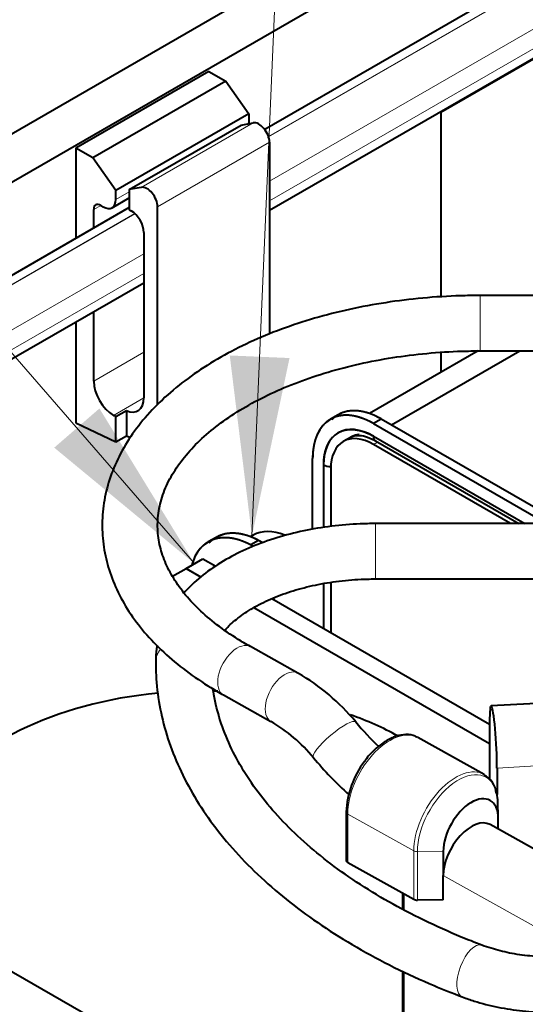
# Model space of a CAD drawing. Header units: millimetres. Extents: x 1 to 594, y -2 to 419.
# Tile 19 of 34: x 372 to 390, y 167 to 202. Entities that reach past the tile are written whole.
import ezdxf

# ---------------------------------------------------------------- set-up
doc = ezdxf.new("R2010")
doc.units = ezdxf.units.MM
for name, color, linetype in [('CABLAGGIO_2', 7, 'Continuous'), ('CB000604', 7, 'Continuous'), ('CN000588', 7, 'Continuous'), ('Default', 7, 'Continuous'), ('FS000018', 7, 'Continuous'), ('ME001043.02_REV.', 7, 'Continuous'), ('ME001044.02_REV.', 7, 'Continuous'), ('TO000152.00', 7, 'Continuous'), ('VI000358', 7, 'Continuous')]:
    doc.layers.add(name, color=color, linetype=linetype)

# ---------------------------------------------------------------- blocks, each defined once
blk = doc.blocks.new('SEANNOT_GROUP2')
at = {"layer": 'Default', "linetype": 'Continuous', "lineweight": 18}
blk.add_hatch(color=7, dxfattribs=at).paths.add_polyline_path([(379.07, 189.683), (379.853, 183.293), (381.184, 189.592)])
at = {"layer": 'Default', "color": 7, "linetype": 'Continuous', "lineweight": 18}
blk.add_lwpolyline([(381.835, 229.206), (379.853, 183.293)], dxfattribs=at)
blk = doc.blocks.new('SEANNOT_GROUP4')
at = {"layer": 'Default', "linetype": 'Continuous', "lineweight": 18}
blk.add_hatch(color=7, dxfattribs=at).paths.add_polyline_path([(372.861, 186.42), (377.821, 182.316), (374.46, 187.807)])
at = {"layer": 'Default', "color": 7, "linetype": 'Continuous', "lineweight": 18}
blk.add_lwpolyline([(352.488, 211.53), (377.821, 182.316)], dxfattribs=at)
blk = doc.blocks.new('SE1')
at = {"layer": 'CABLAGGIO_2', "color": 7, "linetype": 'Continuous', "lineweight": 40}
for p, q in [((411.154, 215.488), (380.308, 197.684)), ((380.476, 194.825), (411.669, 212.83)), ((375.515, 194.918), (357.042, 184.255)), ((357.212, 181.397), (376.031, 192.26))]:
    blk.add_line(p, q, dxfattribs=at)
at = {"layer": 'CABLAGGIO_2', "color": 7, "linetype": 'Continuous', "lineweight": 13}
for p, q in [((411.358, 215.277), (380.44, 197.432)), ((380.444, 197.422), (411.366, 215.27)), ((411.669, 213.857), (380.476, 195.852)), ((380.476, 195.154), (411.669, 213.16)), ((375.716, 194.705), (357.176, 184.003)), ((357.179, 183.994), (375.724, 194.698)), ((376.031, 193.286), (357.212, 182.424)), ((357.212, 181.727), (376.031, 192.589))]:
    blk.add_line(p, q, dxfattribs=at)
at = {"layer": 'CB000604', "color": 7, "linetype": 'Continuous', "lineweight": 40}
for p, q in [((393.193, 177.547), (388.315, 177.281)), ((388.26, 176.688), (388.26, 174.694)), ((388.523, 175.079), (388.523, 174.141))]:
    blk.add_line(p, q, dxfattribs=at)
at = {"layer": 'CB000604', "color": 7, "linetype": 'Continuous', "lineweight": 13}
blk.add_line((393.401, 175.345), (388.523, 175.079), dxfattribs=at)
at = {"layer": 'CB000604', "color": 7, "linetype": 'Continuous', "lineweight": 40}
blk.add_ellipse((388.391, 175.883), major_axis=(0.076, -1.398), ratio=0.076809, start_param=0.95322, end_param=4.094813, dxfattribs=at)
at = {"layer": 'CN000588', "color": 7, "linetype": 'Continuous', "lineweight": 40}
blk.add_line((383.79, 160.694), (371.119, 168.01), dxfattribs=at)
for start_param, end_param in [(1.520048, 1.535885), (1.733773, 3.926991), (0.808636, 1.022468)]:
    blk.add_ellipse((378.148, 172.068), major_axis=(9.94, 0), ratio=0.57735, start_param=start_param, end_param=end_param, dxfattribs=at)
at = {"layer": 'FS000018', "color": 7, "linetype": 'Continuous', "lineweight": 40}
for p, q in [((378.332, 199.733), (373.63, 197.018)), ((378.332, 199.733), (378.926, 199.39)), ((378.926, 199.39), (374.224, 196.675)), ((378.926, 199.39), (379.743, 198.233)), ((379.743, 198.233), (375.041, 195.518)), ((379.743, 198.233), (379.743, 197.919)), ((375.515, 195.554), (379.475, 197.84)), ((379.475, 197.84), (379.9, 197.919)), ((373.63, 197.018), (373.63, 193.83)), ((374.224, 196.675), (373.63, 197.018)), ((380.476, 197.229), (380.476, 190.437)), ((375.041, 195.518), (374.224, 196.675)), ((375.94, 195.633), (375.515, 195.554)), ((375.515, 195.554), (375.515, 194.844)), ((374.91, 194.915), (375.515, 195.264)), ((375.041, 195.204), (375.041, 195.518)), ((374.259, 194.193), (374.259, 194.855)), ((374.506, 194.997), (374.595, 194.946)), ((375.515, 194.844), (375.585, 194.803)), ((376.516, 187.932), (376.516, 194.943)), ((376.031, 194.032), (376.031, 188.182)), ((374.259, 188.773), (374.259, 191.237)), ((373.63, 190.874), (373.63, 187.302)), ((374.959, 187.563), (374.957, 187.564)), ((375.041, 187.521), (375.412, 187.736)), ((375.041, 186.63), (375.041, 187.521)), ((375.412, 187.736), (375.412, 186.844)), ((373.63, 187.302), (375.041, 186.63)), ((375.041, 186.63), (375.412, 186.844)), ((375.412, 186.844), (375.555, 186.776))]:
    blk.add_line(p, q, dxfattribs=at)
at = {"layer": 'FS000018', "color": 7, "linetype": 'Continuous', "lineweight": 13}
for p, q in [((375.94, 195.633), (379.9, 197.919)), ((379.743, 197.919), (379.67, 197.876)), ((376.516, 194.943), (380.476, 197.229)), ((375.515, 195.478), (375.041, 195.204)), ((374.259, 194.855), (374.506, 194.997)), ((376.031, 189.796), (374.259, 188.773)), ((374.957, 187.564), (376.031, 188.185)), ((376.031, 188.182), (374.959, 187.563))]:
    blk.add_line(p, q, dxfattribs=at)
at = {"layer": 'FS000018', "color": 7, "linetype": 'Continuous', "lineweight": 40}
for centre, major_axis, start_param, end_param in [((379.298, 198.175), (-0.315, 0.546), 3.871218, 3.927997), ((380.104, 197.443), (0.263, -0.455), 0.785398, 2.940634), ((376.145, 195.157), (0.262, -0.455), 0.785398, 2.940634), ((374.595, 195.46), (-0.315, 0.546), 2.356194, 3.927997), ((374.506, 194.712), (0.175, -0.303), 2.356194, 3.926991), ((375.585, 194.289), (0.315, -0.546), 0.785398, 2.356194), ((374.957, 188.37), (-0.494, 0.855), 0.785398, 2.356194), ((375.33, 188.586), (-0.495, 0.858), 2.473068, 3.926991), ((374.959, 188.372), (0.495, -0.858), -0.785398, -0.668524)]:
    blk.add_ellipse(centre, major_axis=major_axis, ratio=0.57735, start_param=start_param, end_param=end_param, dxfattribs=at)
at = {"layer": 'ME001043.02_REV.', "color": 7, "linetype": 'Continuous', "lineweight": 40}
for p, q in [((527.506, 287.677), (328.578, 172.825)), ((528.991, 286.819), (330.063, 171.968)), ((406.484, 209.8), (386.536, 198.283)), ((386.536, 198.283), (386.536, 191.753)), ((386.536, 189.789), (386.536, 189.084))]:
    blk.add_line(p, q, dxfattribs=at)
at = {"layer": 'ME001044.02_REV.', "color": 7, "linetype": 'Continuous', "lineweight": 40}
for p, q in [((377.524, 182.144), (378.118, 182.487)), ((378.118, 182.487), (378.578, 182.222)), ((377.041, 181.866), (377.524, 182.144)), ((377.524, 182.144), (378.056, 181.837)), ((380.563, 181.075), (388.26, 176.632)), ((379.925, 180.758), (388.26, 175.946))]:
    blk.add_line(p, q, dxfattribs=at)
at = {"layer": 'TO000152.00', "color": 7, "linetype": 'Continuous', "lineweight": 13}
for p, q in [((387.933, 191.806), (387.933, 189.846)), ((384.299, 186.619), (384.152, 186.534)), ((384.222, 183.733), (384.222, 181.773)), ((385.581, 172.147), (383.242, 173.451)), ((383.242, 173.451), (383.242, 171.737)), ((385.581, 170.432), (385.581, 172.147)), ((385.706, 172.118), (386.623, 172.128)), ((385.706, 172.118), (385.706, 170.404)), ((390.022, 169.375), (386.623, 171.27)), ((385.239, 170.623), (385.239, 170.058)), ((385.239, 167.862), (385.239, 162.783))]:
    blk.add_line(p, q, dxfattribs=at)
at = {"layer": 'TO000152.00', "color": 7, "linetype": 'Continuous', "lineweight": 40}
for p, q in [((390.126, 191.806), (387.933, 191.806)), ((387.854, 189.845), (384.013, 187.627)), ((384.793, 187.224), (389.335, 189.846)), ((384.793, 187.224), (389.335, 189.846)), ((387.933, 189.846), (390.126, 189.846)), ((382.908, 187.585), (382.632, 187.425)), ((384.429, 187.434), (384.152, 187.275)), ((384.429, 187.434), (384.152, 187.275)), ((384.152, 187.275), (390.286, 183.733)), ((384.152, 187.275), (390.286, 183.733)), ((390.84, 183.733), (384.429, 187.434)), ((390.84, 183.733), (384.429, 187.434)), ((384.152, 186.825), (389.507, 183.733)), ((384.152, 186.825), (389.507, 183.733)), ((383.337, 186.785), (383.085, 186.64)), ((389.004, 183.733), (384.152, 186.534)), ((384.226, 186.662), (389.299, 183.733)), ((382.002, 183.526), (382.002, 186.033)), ((382.002, 183.526), (382.002, 186.033)), ((382.392, 183.591), (382.392, 185.808)), ((382.392, 183.591), (382.392, 185.808)), ((382.643, 185.663), (382.643, 183.633)), ((401.84, 183.733), (384.222, 183.733)), ((378.585, 183.241), (378.309, 183.082)), ((380.091, 183.135), (379.815, 182.975)), ((380.091, 183.135), (379.815, 182.975)), ((380.24, 183.049), (380.091, 183.135)), ((380.24, 183.049), (380.091, 183.135)), ((379.815, 182.975), (379.9, 182.926)), ((379.815, 182.975), (379.9, 182.926)), ((382.392, 180.02), (382.392, 181.608)), ((382.392, 180.02), (382.392, 181.608)), ((382.643, 181.646), (382.643, 179.874)), ((384.222, 181.773), (401.84, 181.773)), ((381.481, 178.44), (379.8, 179.378)), ((378.845, 177.666), (380.527, 176.729)), ((388.063, 174.853), (385.723, 176.158)), ((388.568, 173.329), (388.552, 173.877)), ((383.188, 173.524), (383.188, 171.809)), ((388.568, 172.912), (388.568, 173.29)), ((391.677, 171.18), (388.278, 173.075)), ((386.623, 172.128), (386.623, 171.27)), ((383.242, 171.737), (385.581, 170.432)), ((386.623, 170.413), (386.623, 171.27)), ((385.185, 170.653), (385.185, 170.086)), ((386.623, 170.413), (385.706, 170.404)), ((385.185, 167.887), (385.185, 162.856))]:
    blk.add_line(p, q, dxfattribs=at)
for centre, radius, start, end in [((377.714, 171.913), 7.537, 39.5297, 60.0065), ((377.686, 171.881), 5.619, 39.3645, 59.6263), ((392.418, 184.154), 11.596, 219.9369, 225.8364), ((392.517, 184.243), 13.689, 219.9962, 227.5703), ((386.316, 173.401), 3.13, 142.2896, 177.7533), ((387.703, 174.12), 0.799, 5.0191, 63.0687)]:
    blk.add_arc(centre, radius, start, end, dxfattribs=at)
for centre, major_axis, ratio, start_param, end_param in [((384.152, 184.792), (1.52, -2.633), 0.57735, 2.356194, 3.926991), ((384.429, 184.952), (1.52, -2.633), 0.57735, 2.356194, 3.141593), ((384.152, 184.792), (1.245, -2.156), 0.57735, 2.356194, 3.926991), ((384.404, 186.97), (0.178, 0.308), 0.57735, 2.356194, 3.146375), ((384.404, 186.97), (0.178, 0.308), 0.57735, 2.356194, 3.141593), ((384.152, 184.792), (1.067, -1.848), 0.57735, 2.356194, 3.926991), ((384.404, 184.937), (1.067, -1.848), 0.57735, 3.11685, 3.141593), ((382.643, 185.954), (0.356, 0), 0.57735, 3.926991, 4.717575), ((382.643, 185.954), (0.356, 0), 0.57735, 3.926991, 4.717575), ((379.909, 180.31), (1.6, -2.772), 0.57735, 2.397873, 3.659138), ((380.185, 180.47), (1.6, -2.772), 0.57735, 2.397873, 3.141593), ((380.003, 180.256), (-0.836, 1.447), 0.57735, -1.363207, -1.306415), ((384.701, 174.323), (-1.023, -1.834), 0.567186, 3.141593, 3.170397), ((387.596, 172.709), (-0.682, -1.223), 0.567186, 2.347619, 5.489211), ((387.129, 172.969), (-0.998, -1.789), 0.567186, -3.901254, -3.70261), ((387.596, 171.852), (-0.682, -1.223), 0.567186, 3.141593, 5.489211), ((383.363, 171.809), (0.175, 0), 0.57735, 3.141593, 3.944444), ((385.703, 170.505), (0.175, 0), 0.57735, 3.944444, 4.729842)]:
    blk.add_ellipse(centre, major_axis=major_axis, ratio=ratio, start_param=start_param, end_param=end_param, dxfattribs=at)
at = {"layer": 'TO000152.00', "color": 7, "linetype": 'Continuous', "lineweight": 13}
for centre, major_axis, ratio, start_param, end_param in [((379.323, 178.522), (0.477, 0.856), 0.567186, 0, 3.141593), ((377.429, 178.831), (0.98, 0), 0.816497, 2.528159, 3.141934), ((381.004, 177.584), (0.477, 0.856), 0.567186, 0.000476, 3.14228), ((382.778, 176.077), (-0.748, -0.633), 0.218222, 3.142684, 6.282819), ((384.701, 174.323), (-1.023, -1.834), 0.567186, 3.170397, 5.489211), ((387.04, 173.019), (-1.023, -1.834), 0.567186, 3.133371, 5.489211), ((387.129, 172.969), (-0.998, -1.789), 0.567186, 2.580576, 5.489211), ((383.363, 173.524), (0.175, 0), 0.57735, 3.141884, 3.944444), ((385.703, 172.219), (-0.175, 0), 0.57735, 0.802851, 1.58825), ((387.641, 167.892), (0.348, 0.916), 0.44885, 0, 3.14111), ((387.641, 167.892), (0.348, 0.916), 0.44885, 6.282355, 6.283185)]:
    blk.add_ellipse(centre, major_axis=major_axis, ratio=ratio, start_param=start_param, end_param=end_param, dxfattribs=at)
at = {"layer": 'TO000152.00', "color": 7, "linetype": 'Continuous', "lineweight": 40}
for points, degree, knots in [([(387.933, 191.806), (387.674, 191.804), (387.036, 191.797), (385.884, 191.726), (384.581, 191.565), (383.298, 191.326), (382.062, 191.011), (380.883, 190.622), (379.771, 190.162), (378.739, 189.633), (377.796, 189.039), (376.954, 188.385), (376.224, 187.676), (375.615, 186.919), (375.138, 186.123), (374.797, 185.302), (374.597, 184.466), (374.535, 183.628), (374.61, 182.798), (374.817, 181.984), (375.153, 181.191), (375.615, 180.425), (376.201, 179.691), (376.909, 178.995), (377.71, 178.362), (378.401, 177.918), (378.764, 177.712), (378.845, 177.666)], 3, [0, 0, 0, 0, 0.02262, 0.065334, 0.108082, 0.150871, 0.193721, 0.236651, 0.279675, 0.322801, 0.366022, 0.409296, 0.452503, 0.495477, 0.538, 0.579876, 0.621023, 0.661546, 0.701722, 0.741844, 0.78222, 0.823124, 0.864673, 0.906826, 0.949433, 0.990308, 1, 1, 1, 1]), ([(379.8, 179.378), (379.638, 179.47), (379.242, 179.7), (378.594, 180.149), (377.957, 180.698), (377.429, 181.274), (377.02, 181.866), (376.728, 182.468), (376.553, 183.08), (376.497, 183.705), (376.568, 184.343), (376.772, 184.987), (377.109, 185.622), (377.568, 186.233), (378.143, 186.816), (378.829, 187.366), (379.62, 187.876), (380.509, 188.341), (381.485, 188.753), (382.539, 189.107), (383.658, 189.397), (384.831, 189.62), (386.032, 189.77), (387.099, 189.838), (387.691, 189.844), (387.933, 189.846)], 3, [0, 0, 0, 0, 0.023135, 0.067275, 0.11137, 0.1555, 0.199871, 0.244828, 0.290864, 0.338472, 0.387596, 0.436655, 0.484149, 0.530131, 0.575163, 0.619721, 0.664103, 0.708458, 0.752855, 0.797338, 0.841916, 0.886579, 0.931311, 0.976092, 1, 1, 1, 1]), ([(384.152, 187.275), (383.942, 187.397), (383.733, 187.469), (383.525, 187.541), (383.329, 187.561), (383.134, 187.58), (382.958, 187.546), (382.782, 187.512), (382.632, 187.425), (382.482, 187.339), (382.365, 187.203), (382.247, 187.068), (382.166, 186.889), (382.085, 186.71), (382.043, 186.494), (382.002, 186.277), (382.002, 186.033)], 2, [0, 0, 0, 0.125, 0.125, 0.25, 0.25, 0.375, 0.375, 0.5, 0.5, 0.625, 0.625, 0.75, 0.75, 0.875, 0.875, 1, 1, 1]), ([(384.429, 187.434), (384.218, 187.556), (384.009, 187.629), (383.801, 187.701), (383.606, 187.72), (383.41, 187.74), (383.234, 187.706), (383.058, 187.671), (382.908, 187.585), (382.781, 187.511), (382.677, 187.402)], 2, [0, 0, 0, 0.125, 0.125, 0.25, 0.25, 0.375, 0.375, 0.5, 0.5, 0.6063848, 0.6063848, 0.6063848]), ([(382.392, 185.808), (382.392, 186.008), (382.426, 186.185), (382.46, 186.362), (382.526, 186.509), (382.66, 186.805), (382.907, 186.948), (383.155, 187.091), (383.478, 187.059), (383.638, 187.043), (383.809, 186.984), (383.98, 186.925), (384.152, 186.825)], 2, [0, 0, 0, 0.125, 0.125, 0.25, 0.25, 0.5, 0.5, 0.75, 0.75, 0.875, 0.875, 1, 1, 1]), ([(383.642, 186.881), (383.476, 186.865), (383.337, 186.785), (383.337, 186.785), (383.337, 186.785)], 2, [0.336705, 0.336705, 0.336705, 0.5, 0.5, 0.5000214, 0.5000214, 0.5000214]), ([(383.341, 186.778), (383.354, 186.789), (383.417, 186.84), (383.584, 186.865), (383.858, 186.835), (384.094, 186.736), (384.211, 186.67), (384.226, 186.662)], 3, [0, 0, 0, 0, 0.070839, 0.387643, 0.677794, 0.96416, 1, 1, 1, 1]), ([(384.222, 183.733), (384.023, 183.731), (383.536, 183.724), (382.659, 183.65), (381.678, 183.486), (380.728, 183.242), (379.837, 182.92), (379.016, 182.523), (378.281, 182.054), (377.774, 181.623), (377.515, 181.351), (377.445, 181.273)], 3, [0, 0, 0, 0, 0.0457066, 0.1315919, 0.2176626, 0.3040001, 0.3907269, 0.4779364, 0.565635, 0.6535603, 0.6883951, 0.6883951, 0.6883951, 0.6883951]), ([(380.091, 183.135), (379.873, 183.251), (379.658, 183.316), (379.444, 183.38), (379.244, 183.389), (379.044, 183.399), (378.865, 183.354), (378.686, 183.309), (378.536, 183.211), (378.428, 183.141), (378.337, 183.045)], 2, [0, 0, 0, 0.0625, 0.0625, 0.125, 0.125, 0.1875, 0.1875, 0.25, 0.25, 0.294781, 0.294781, 0.294781]), ([(379.815, 182.975), (379.596, 183.091), (379.381, 183.156), (379.167, 183.22), (378.967, 183.23), (378.768, 183.24), (378.589, 183.195), (378.41, 183.15), (378.259, 183.051), (378.109, 182.953), (377.992, 182.806), (377.875, 182.658), (377.796, 182.467), (377.765, 182.39), (377.74, 182.309)], 2, [0, 0, 0, 0.0625, 0.0625, 0.125, 0.125, 0.1875, 0.1875, 0.25, 0.25, 0.3125, 0.3125, 0.375, 0.375, 0.3997071, 0.3997071, 0.3997071]), ([(378.892, 179.95), (378.938, 180.002), (379.106, 180.182), (379.462, 180.483), (380.014, 180.831), (380.663, 181.137), (381.395, 181.393), (382.198, 181.59), (383.042, 181.72), (383.745, 181.769), (384.114, 181.772), (384.222, 181.773)], 3, [0.2911115, 0.2911115, 0.2911115, 0.2911115, 0.32959, 0.4214255, 0.5120814, 0.602681, 0.6936585, 0.78515, 0.8770965, 0.9693615, 1, 1, 1, 1]), ([(376.501, 179.412), (376.474, 179.263), (376.452, 179.066), (376.449, 178.882), (376.449, 178.831)], 3, [0.93057431, 0.93057431, 0.93057431, 0.93057431, 0.98359101, 1, 1, 1, 1]), ([(376.449, 178.831), (376.452, 178.612), (376.465, 178.093), (376.59, 177.161), (376.863, 176.113), (377.268, 175.074), (377.803, 174.059), (378.465, 173.07), (379.251, 172.113), (380.158, 171.195), (381.18, 170.321), (382.311, 169.496), (383.546, 168.724), (384.865, 168.017), (386.153, 167.425), (386.925, 167.12), (387.293, 166.976)], 3, [0, 0, 0, 0, 0.04121, 0.114921, 0.188715, 0.262823, 0.337418, 0.412576, 0.488279, 0.564441, 0.640942, 0.717663, 0.794503, 0.871386, 0.948253, 1, 1, 1, 1]), ([(387.989, 168.808), (387.72, 168.913), (387.058, 169.172), (385.913, 169.687), (384.683, 170.334), (383.538, 171.035), (382.499, 171.78), (381.568, 172.563), (380.75, 173.38), (380.05, 174.225), (379.47, 175.092), (379.012, 175.978), (378.677, 176.883), (378.53, 177.523), (378.478, 177.873), (378.473, 177.912)], 3, [0, 0, 0, 0, 0.0411843, 0.1196591, 0.1980615, 0.2763893, 0.3546663, 0.4329304, 0.5112367, 0.5896882, 0.6684344, 0.7476731, 0.8276308, 0.9085042, 0.9188308, 0.9188308, 0.9188308, 0.9188308]), ([(385.683, 176.166), (385.663, 176.18), (385.561, 176.252), (385.297, 176.277), (384.946, 176.22), (384.569, 176.039), (384.206, 175.75), (383.948, 175.485), (383.849, 175.331), (383.84, 175.315)], 3, [0, 0, 0, 0, 0.037821, 0.219052, 0.401145, 0.591115, 0.786246, 0.981807, 1, 1, 1, 1]), ([(394.409, 170.009), (394.388, 169.963), (394.333, 169.85), (394.157, 169.613), (393.834, 169.324), (393.388, 169.042), (392.844, 168.797), (392.218, 168.6), (391.529, 168.462), (390.799, 168.39), (390.053, 168.389), (389.323, 168.459), (388.606, 168.599), (388.218, 168.729), (387.989, 168.808)], 3, [0, 0, 0, 0, 0.043566, 0.125745, 0.213348, 0.299082, 0.384821, 0.47125, 0.558489, 0.646354, 0.734563, 0.822807, 0.910668, 1, 1, 1, 1]), ([(387.293, 166.976), (387.447, 166.92), (387.824, 166.786), (388.551, 166.601), (389.423, 166.47), (390.322, 166.419), (391.221, 166.452), (392.105, 166.568), (392.954, 166.766), (393.752, 167.045), (394.481, 167.402), (395.127, 167.838), (395.644, 168.324), (396.005, 168.809), (396.144, 169.097), (396.209, 169.232)], 3, [0, 0, 0, 0, 0.044435, 0.127195, 0.209643, 0.291894, 0.374117, 0.456485, 0.53917, 0.622382, 0.706296, 0.790932, 0.875706, 0.950564, 1, 1, 1, 1])]:
    blk.add_open_spline(points, degree=degree, knots=knots, dxfattribs=at)
at = {"layer": 'VI000358', "color": 7, "linetype": 'Continuous', "lineweight": 40}
blk.add_line((379.901, 183.321), (379.805, 183.265), dxfattribs=at)
blk.add_ellipse((381.301, 180.896), major_axis=(-1.4, 2.425), ratio=0.57735, start_param=5.642695, end_param=6.283185, dxfattribs=at)

msp = doc.modelspace()

# ---------------------------------------------------------------- block references
at = {"layer": 'Default'}
for name in ['SE1', 'SEANNOT_GROUP2', 'SEANNOT_GROUP4']:
    msp.add_blockref(name, (0, 0), dxfattribs=at)

doc.saveas('drawing.dxf')
